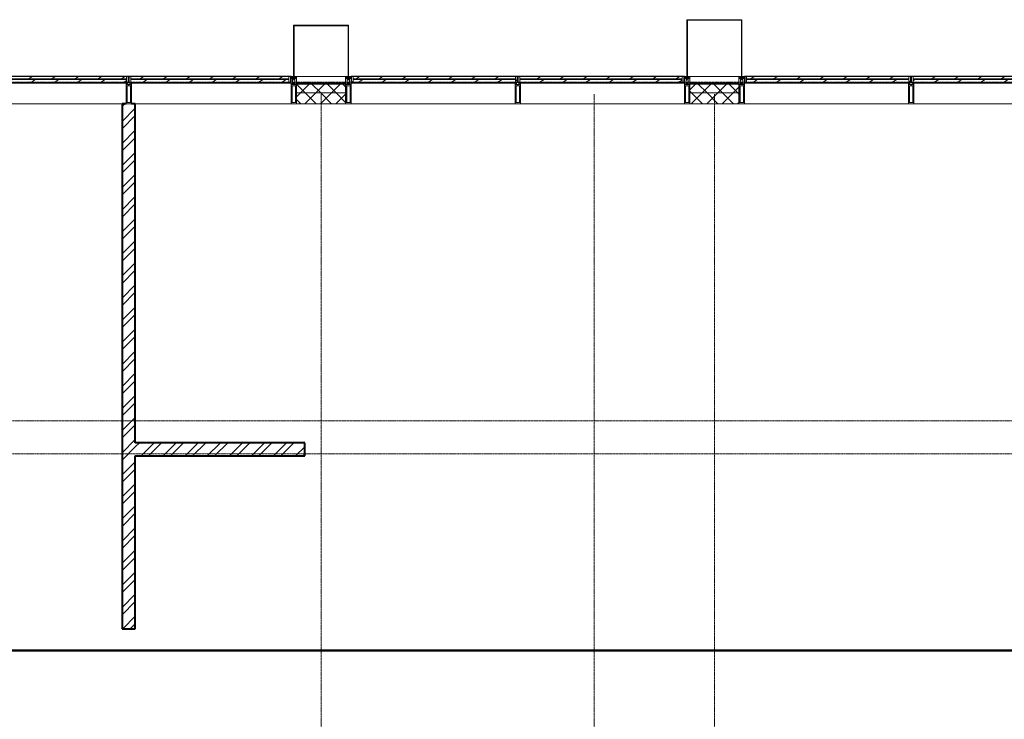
# Model space of a CAD drawing. Header units: millimetres. Extents: x 5617 to 140879, y 7718 to 151665.
# Tile 20 of 44: x 47967 to 56978, y 27271 to 33670. Entities that reach past the tile are written whole.
import ezdxf

# ---------------------------------------------------------------- set-up
doc = ezdxf.new("R2010")
doc.units = ezdxf.units.MM
doc.linetypes.add('ADSK_Линия сетки', pattern=[25, 20, -2.5, 0, -2.5])
doc.linetypes.add('Линия сетки', pattern=[25, 20, -2.5, 0, -2.5])
for name, color, linetype, lineweight in [('Импосты витража', 7, 'Continuous', 18), ('Колонны', 7, 'Continuous', 18), ('Оси', 7, 'Continuous', 9), ('Панели витража', 7, 'Continuous', 18), ('Перекрытия', 7, 'Continuous', 18), ('Стены разрез', 7, 'Continuous', 40), ('Стены штриховка', 7, 'Continuous', 40), ('Элементы узлов', 7, 'Continuous', 18)]:
    doc.layers.add(name, color=color, linetype=linetype, lineweight=lineweight)
pattern_1 = [(45, (0, 0), (-101.02788, 101.02788), []), (45, (67.35, 0), (-101.02788, 101.02788), [])]
pattern_2 = [(45, (0, 0), (-70.71068, 70.71068), []), (135, (0, 0), (-70.71068, -70.71068), [])]
pattern_3 = [(45, (-99732.5, -33150), (-106.06602, 106.06602), [])]
pattern_4 = [(45, (-101787.5, -33150), (-106.06602, 106.06602), [])]
pattern_5 = [(45, (-106912.5, -33150), (-106.06602, 106.06602), [])]
pattern_6 = [(45, (-103312.5, -33150), (-106.06602, 106.06602), [])]
pattern_7 = [(45, (-98207.5, -33150), (-106.06602, 106.06602), [])]
pattern_8 = [(45, (-105387.5, -33150), (-106.06602, 106.06602), [])]

# ---------------------------------------------------------------- blocks, each defined once
blk = doc.blocks.new('135_SLK_K4_AR_rvt-1-МКСС_К4_L01_1_4_350__Техпространство_лоток')
at = {"layer": 'Стены разрез', "lineweight": 9, "true_color": 0xaaaaaa}
h = blk.add_hatch(dxfattribs=at)
h.set_pattern_fill('FP_3', color=253, style=0, pattern_type=2)
h.set_pattern_definition(pattern_1)
h.paths.add_polyline_path([(98930, 28100), (99050, 28100), (99050, 32900), (98930, 32900), (98930, 28935.1)])
h = blk.add_hatch(dxfattribs=at)
h.set_pattern_fill('FP_3', color=253, style=0, pattern_type=2)
h.set_pattern_definition(pattern_1)
h.paths.add_polyline_path([(100600, 29680), (100600, 29800), (99050, 29800), (99050, 29680)])
at = {"layer": 'Перекрытия', "color": 253, "true_color": 0xaaaaaa}
blk.add_line((122400, 27900), (89250, 27900), dxfattribs=at)
at = {"layer": 'Стены разрез', "color": 253, "true_color": 0xaaaaaa}
for p, q in [((98965, 32900), (98930, 32900)), ((98930, 32900), (98930, 28100)), ((99050, 32900), (99015, 32900)), ((99050, 29800), (99050, 32900)), ((100600, 29800), (99050, 29800)), ((100600, 29680), (100600, 29800)), ((99050, 29680), (100600, 29680)), ((99050, 28100), (99050, 29680)), ((98930, 28100), (99050, 28100)), ((132349, 27900), (89250, 27900)), ((89251, 27899), (132349, 27899))]:
    blk.add_line(p, q, dxfattribs=at)
blk = doc.blocks.new('A_PAN_VentilationGrill - Горизонтальные_Стекло-7192488-МКСС_К4_L01_1_4_350__Техпространство_лоток')
at = {"layer": 'Панели витража', "lineweight": 5}
h = blk.add_hatch(dxfattribs=at)
h.set_pattern_fill('FP_60', color=256, style=0, pattern_type=2)
h.set_pattern_definition(pattern_3)
h.paths.add_polyline_path([(737.5, -60), (737.5, 0), (722.5, 0), (722.5, -60)])
h.paths.add_polyline_path([(-725.4, -55.3), (-722.5, -55), (-722.5, 0), (-737.5, 0), (-737.5, -55), (-728.5, -55)])
h = blk.add_hatch(dxfattribs=at)
h.set_pattern_fill('FP_59', color=256, style=0, pattern_type=2)
h.set_pattern_definition([(33.056, (-99732.5, -13458.59), (-20.16186, 124.93236), [])])
h.paths.add_polyline_path([(-712.5, -20), (722.5, -20), (722.5, 0), (-722.5, 0), (-722.5, -20)])
h = blk.add_hatch(dxfattribs=at)
h.set_pattern_fill('FP_60', color=256, style=0, pattern_type=2)
h.set_pattern_definition(pattern_3)
h.paths.add_polyline_path([(-712.5, 0), (712.5, 0), (712.5, 3), (-712.5, 3)])
h = blk.add_hatch(dxfattribs=at)
h.set_pattern_fill('FP_61', color=256, style=0, pattern_type=2)
h.set_pattern_definition([(33.056, (-99732.5, -13506.35), (-20.16186, 124.93236), [])])
h.paths.add_polyline_path([(-722.5, -55), (722.5, -55), (722.5, -26.6), (-722.5, -26.6), (-722.5, -29.2)])
h = blk.add_hatch(dxfattribs=at)
h.set_pattern_fill('FP_60', color=256, style=0, pattern_type=2)
h.set_pattern_definition(pattern_3)
h.paths.add_polyline_path([(-716.6, -60), (722.5, -60), (722.5, -55), (-717.5, -55), (-717.5, -60)])
at = {"layer": 'Панели витража', "color": 253, "lineweight": 5, "true_color": 0xaaaaaa}
for p, q in [((-712.5, 3), (-742.5, 3)), ((-742.5, 3), (-742.5, -55)), ((-712.5, 0), (-712.5, 3)), ((712.5, 3), (-712.5, 3)), ((742.5, 3), (712.5, 3)), ((712.5, 3), (712.5, 0)), ((742.5, -60), (742.5, 3)), ((-737.5, -55), (-737.5, 0)), ((-737.5, 0), (-712.5, 0)), ((-722.5, -20), (-722.5, 0)), ((722.5, -20), (-722.5, -20)), ((-722.5, -20), (-722.5, -26.6)), ((-722.5, -26.6), (722.5, -26.6)), ((-722.5, -55), (-722.5, -26.6)), ((722.5, -55), (-722.5, -55)), ((722.5, -60), (-717.5, -60)), ((-712.5, 0), (712.5, 0)), ((712.5, 0), (737.5, 0)), ((722.5, 0), (722.5, -20)), ((722.5, -26.6), (722.5, -20)), ((722.5, -26.6), (722.5, -55)), ((722.5, -55), (722.5, -60)), ((737.5, 0), (737.5, -60)), ((737.5, -60), (742.5, -60))]:
    blk.add_line(p, q, dxfattribs=at)
blk = doc.blocks.new('Rectangular Mullion - R_InvisibleFrame_50Wx250H-7192918-МКСС_К4_L01_1_4_350__Техпространство_лоток')
at = {"layer": 'Импосты витража', "color": 253, "lineweight": 5, "true_color": 0xaaaaaa}
for p, q in [((100470, 33090), (100455, 33090)), ((100475, 32900), (99050, 32900))]:
    blk.add_line(p, q, dxfattribs=at)
blk = doc.blocks.new('Rectangular Mullion - 50Wx250H-V6-МКСС_К4_L01_1_4_350__Техпространство_лоток')
at = {"layer": 'Элементы узлов', "color": 253, "lineweight": 5, "true_color": 0xaaaaaa}
for p, q in [((0, 250), (-25, 250)), ((-25, 250), (-25, 237.3)), ((-25, 65.2), (-25, 250)), ((-25, 250), (0, 250)), ((-23, 237.3), (0, 237.3)), ((-23, 237.3), (0, 237.3)), ((-23, 237.3), (-23, 73.6)), ((0, 237.3), (-14.9, 237.3)), ((-14.9, 237.3), (-14.9, 84)), ((-14.9, 84), (-14.9, 237.3)), ((25, 250), (0, 250)), ((25, 250), (0, 250)), ((14.9, 237.3), (0, 237.3)), ((0, 237.3), (23, 237.3)), ((23, 237.3), (0, 237.3)), ((14.9, 84), (14.9, 237.3)), ((14.9, 84), (14.9, 237.3)), ((23, 237.3), (23, 73.6)), ((25, 237.3), (25, 250)), ((25, 65.2), (25, 250)), ((-25, 73.6), (-25, 65.2)), ((-25, 65.2), (-25, 60.2)), ((-10, 65.2), (-25, 65.2)), ((-25, 65.2), (-25, 60.2)), ((-25, 65.2), (-10, 65.2)), ((-10, 65.2), (-25, 65.2)), ((0, 84), (-23, 84)), ((-23, 84), (-23, 73.6)), ((0, 84), (-23, 84)), ((-23, 73.6), (0, 73.6)), ((0, 73.6), (-23, 73.6)), ((-0.5, 73.6), (-23, 73.6)), ((-14.9, 84), (0, 84)), ((-10, 55), (-14, 55)), ((-14, 55), (-10, 55)), ((-10, 55), (-10, 65.2)), ((-10, 65.2), (-10, 55)), ((-10, 55), (-10, 65.2)), ((-10, 55), (0, 55)), ((0, 55), (-10, 55)), ((0, 84), (14.9, 84)), ((23, 84), (0, 84)), ((0, 84), (0, 73.6)), ((0, 84), (23, 84)), ((0, 73.6), (0, 84)), ((0, 73.6), (23, 73.6)), ((23, 73.6), (0, 73.6)), ((0, 55), (10, 55)), ((0, 55), (10, 55)), ((0.5, 73.6), (23, 73.6)), ((10, 65.2), (10, 55)), ((25, 65.2), (10, 65.2)), ((10, 55), (10, 65.2)), ((10, 65.2), (25, 65.2)), ((10, 65.2), (25, 65.2)), ((10, 55), (10, 65.2)), ((10, 55), (14, 55)), ((10, 55), (14, 55)), ((23, 73.6), (23, 84)), ((25, 65.2), (25, 73.6)), ((25, 65.2), (25, 60.2)), ((25, 60.2), (25, 65.2))]:
    blk.add_line(p, q, dxfattribs=at)
for centre, start, end in [((-14, 69.1), 218.97226, 270), ((-14, 69.1), 218.97226, 270), ((-14, 69.1), 218.97226, 270), ((14, 69.1), 270, 321.02774), ((14, 69.1), 270, 321.02774), ((14, 69.1), 270, 321.02774)]:
    blk.add_arc(centre, 14.1, start, end, dxfattribs=at)
blk = doc.blocks.new('Rectangular Mullion - R_InvisibleFrame_50Wx250H-7192486-МКСС_К4_L01_1_4_350__Техпространство_лоток')
at = {"layer": 'Импосты витража', "color": 253, "lineweight": 5, "true_color": 0xaaaaaa}
for p, q in [((-25, 73.6), (-25, 237.3)), ((25, 237.3), (25, 73.6))]:
    blk.add_line(p, q, dxfattribs=at)
blk = doc.blocks.new('A_PAN_VentilationGrill - Горизонтальные_Стекло-V18-МКСС_К4_L01_1_4_350__Техпространство_лоток')
at = {"layer": 'Панели витража', "lineweight": 5}
h = blk.add_hatch(dxfattribs=at)
h.set_pattern_fill('FP_63', color=256, style=0, pattern_type=2)
h.set_pattern_definition(pattern_4)
h.paths.add_polyline_path([(-757.5, -60), (-742.5, -60), (-742.5, 0), (-757.5, 0), (-757.5, -55)])
h.paths.add_polyline_path([(745.4, -55.3), (757.5, -55), (757.5, 0), (742.5, 0), (742.5, -55.2)])
h = blk.add_hatch(dxfattribs=at)
h.set_pattern_fill('FP_62', color=256, style=0, pattern_type=2)
h.set_pattern_definition([(33.056, (-101787.5, -13458.59), (-20.16186, 124.93236), [])])
h.paths.add_polyline_path([(-716.8, -20), (742.5, -20), (742.5, 0), (-742.5, 0), (-742.5, -20), (-732.5, -20)])
h = blk.add_hatch(dxfattribs=at)
h.set_pattern_fill('FP_63', color=256, style=0, pattern_type=2)
h.set_pattern_definition(pattern_4)
h.paths.add_polyline_path([(-732.5, 0), (732.5, 0), (732.5, 3), (-732.5, 3)])
h = blk.add_hatch(dxfattribs=at)
h.set_pattern_fill('FP_64', color=256, style=0, pattern_type=2)
h.set_pattern_definition([(33.056, (-101787.5, -13506.35), (-20.16186, 124.93236), [])])
h.paths.add_polyline_path([(-716.8, -55), (742.5, -55), (742.5, -26.6), (-742.5, -26.6), (-742.5, -55)])
h = blk.add_hatch(dxfattribs=at)
h.set_pattern_fill('FP_63', color=256, style=0, pattern_type=2)
h.set_pattern_definition(pattern_4)
h.paths.add_polyline_path([(-742.5, -60), (737.5, -60), (737.5, -55), (-742.5, -55)])
at = {"layer": 'Панели витража', "color": 253, "lineweight": 5, "true_color": 0xaaaaaa}
for p, q in [((-732.5, 3), (-762.5, 3)), ((-762.5, 3), (-762.5, -60)), ((-732.5, 0), (-732.5, 3)), ((732.5, 3), (-732.5, 3)), ((762.5, 3), (732.5, 3)), ((732.5, 3), (732.5, 0)), ((762.5, -55), (762.5, 3)), ((-762.5, -60), (-757.5, -60)), ((-757.5, -60), (-757.5, 0)), ((-757.5, 0), (-732.5, 0)), ((-742.5, -20), (-742.5, 0)), ((742.5, -20), (-742.5, -20)), ((-742.5, -20), (-742.5, -26.6)), ((-742.5, -26.6), (742.5, -26.6)), ((-742.5, -55), (-742.5, -26.6)), ((-742.5, -60), (-742.5, -55)), ((742.5, -55), (-742.5, -55)), ((737.5, -60), (-742.5, -60)), ((-732.5, 0), (732.5, 0)), ((732.5, 0), (757.5, 0)), ((742.5, 0), (742.5, -20)), ((742.5, -26.6), (742.5, -20)), ((742.5, -26.6), (742.5, -55)), ((757.5, 0), (757.5, -55))]:
    blk.add_line(p, q, dxfattribs=at)
blk = doc.blocks.new('Rectangular Mullion - R_InvisibleFrame_50Wx250H-7119915-МКСС_К4_L01_1_4_350__Техпространство_лоток')
at = {"layer": 'Импосты витража', "color": 253, "lineweight": 5, "true_color": 0xaaaaaa}
for p, q in [((88175, 15600), (89675, 15600)), ((89655, 15410), (89670, 15410))]:
    blk.add_line(p, q, dxfattribs=at)
blk = doc.blocks.new('Rectangular Mullion - 50Wx250H-2623690-МКСС_К4_L01_1_4_350__Техпространство_лоток')
at = {"layer": 'Элементы узлов', "color": 253, "lineweight": 5, "true_color": 0xaaaaaa}
for p, q in [((-25, 65.2), (-25, 250)), ((-25, 250), (0, 250)), ((-23, 237.3), (0, 237.3)), ((-23, 237.3), (-23, 73.6)), ((-14.9, 84), (-14.9, 237.3)), ((25, 250), (0, 250)), ((23, 237.3), (0, 237.3)), ((14.9, 84), (14.9, 237.3)), ((23, 237.3), (23, 73.6)), ((25, 65.2), (25, 250)), ((-14, 65.2), (-25, 65.2)), ((-23.8, 14.6), (-25, 14.2)), ((-25, 0), (-25, 14.2)), ((-22.3, 17), (-23.8, 17)), ((-23.8, 17), (-23.8, 14.6)), ((-22.5, 10.6), (-23.8, 14.6)), ((-22.5, 10.6), (-23.7, 9.9)), ((-23.7, 1.3), (-23.7, 9.9)), ((-23.7, 1.3), (-11.8, 1.3)), ((-23.2, 10.2), (-22.5, 8)), ((0, 84), (-23, 84)), ((-0.5, 73.6), (-23, 73.6)), ((-22.5, 8), (-22.5, 4.5)), ((-21.3, 4.5), (-22.5, 4.5)), ((-22.3, 17), (-22.3, 16)), ((-22.3, 16), (-21.3, 16)), ((-19, 17.6), (-21.3, 16)), ((-21.3, 4.5), (-21.3, 6.5)), ((-21.3, 6.5), (-14.2, 6.5)), ((-18.4, 16.6), (-19, 17.6)), ((-7.4, 16.6), (-18.4, 16.6)), ((-14.2, 6.5), (-14.2, 4.5)), ((-13.2, 4.5), (-14.2, 4.5)), ((-14, 71.3), (-14, 65.2)), ((-10, 71.3), (-14, 71.3)), ((-13.2, 4.5), (-12.2, 7.2)), ((-12.7, 7.6), (-11.3, 11.4)), ((-12.7, 7.6), (-11.8, 6.9)), ((-12.2, 9), (-12.2, 14.8)), ((-12.2, 14.8), (0, 14.8)), ((-11.8, 1.3), (-11.8, 6.9)), ((-10.5, 11.2), (-11.3, 11.4)), ((-10.5, 1.5), (-10.5, 11.2)), ((-4.8, 1.5), (-10.5, 1.5)), ((-10, 53), (-10, 71.3)), ((-8.7, 53), (-10, 53)), ((-10, 53), (-10, 17)), ((-10, 17), (-7.5, 17)), ((-8.7, 53), (-7, 54.7)), ((-8.5, 23), (-1.5, 30)), ((-8.5, 18.5), (-8.5, 23)), ((-7.5, 18.5), (-8.5, 18.5)), ((-7.5, 17), (-7.5, 18.5)), ((-7.4, 18), (-7.4, 16.6)), ((-2.6, 18), (-7.4, 18)), ((-7, 65.2), (-5.9, 67.3)), ((-7, 65.2), (-7, 54.7)), ((-4.1, 67.3), (-5.9, 67.3)), ((0, 8), (-4.8, 8)), ((-4.8, 1.5), (-4.8, 8)), ((-4.1, 67.3), (-2.9, 65.1)), ((-2.9, 65.1), (-2.9, 54.6)), ((-1.3, 53), (-2.9, 54.6)), ((-2.6, 18), (-2.6, 16.8)), ((-2.6, 16.8), (0, 16.8)), ((-1.5, 30), (0, 30)), ((0, 53), (-1.3, 53)), ((0, 84), (23, 84)), ((0, 53), (1.3, 53)), ((1.5, 30), (0, 30)), ((2.6, 16.8), (0, 16.8)), ((0, 14.8), (0, 16.8)), ((0, 14.8), (0, 16.8)), ((12.2, 14.8), (0, 14.8)), ((0, 0), (0, 8)), ((0, 8), (4.8, 8)), ((0, 0), (0, 8)), ((0.5, 73.6), (23, 73.6)), ((1.3, 53), (2.9, 54.6)), ((8.5, 23), (1.5, 30)), ((2.6, 18), (2.6, 16.8)), ((2.6, 18), (7.4, 18)), ((4.1, 67.3), (2.9, 65.1)), ((2.9, 65.1), (2.9, 54.6)), ((4.1, 67.3), (5.9, 67.3)), ((4.8, 1.5), (4.8, 8)), ((4.8, 1.5), (10.5, 1.5)), ((7, 65.2), (5.9, 67.3)), ((7, 65.2), (7, 54.7)), ((8.7, 53), (7, 54.7)), ((7.4, 18), (7.4, 16.6)), ((7.4, 16.6), (18.4, 16.6)), ((7.5, 18.5), (8.5, 18.5)), ((7.5, 17), (7.5, 18.5)), ((10, 17), (7.5, 17)), ((8.5, 18.5), (8.5, 23)), ((8.7, 53), (10, 53)), ((10, 71.3), (14, 71.3)), ((10, 53), (10, 71.3)), ((10, 53), (10, 17)), ((10.5, 11.2), (11.3, 11.4)), ((10.5, 1.5), (10.5, 11.2)), ((12.7, 7.6), (11.3, 11.4)), ((12.7, 7.6), (11.8, 6.9)), ((11.8, 1.3), (11.8, 6.9)), ((23.7, 1.3), (11.8, 1.3)), ((12.2, 9), (12.2, 14.8)), ((13.2, 4.5), (12.2, 7.2)), ((13.2, 4.5), (14.2, 4.5)), ((14, 71.3), (14, 65.2)), ((14, 65.2), (25, 65.2)), ((21.3, 6.5), (14.2, 6.5)), ((14.2, 6.5), (14.2, 4.5)), ((18.4, 16.6), (19, 17.6)), ((19, 17.6), (21.3, 16)), ((22.3, 16), (21.3, 16)), ((21.3, 4.5), (21.3, 6.5)), ((21.3, 4.5), (22.5, 4.5)), ((22.3, 17), (22.3, 16)), ((22.3, 17), (23.8, 17)), ((22.5, 10.6), (23.8, 14.6)), ((22.5, 10.6), (23.7, 9.9)), ((23.2, 10.2), (22.5, 8)), ((22.5, 8), (22.5, 4.5)), ((23.7, 1.3), (23.7, 9.9)), ((23.8, 17), (23.8, 14.6)), ((23.8, 14.6), (25, 14.2)), ((25, 0), (25, 14.2)), ((-25, 0), (0, 0)), ((25, 0), (0, 0))]:
    blk.add_line(p, q, dxfattribs=at)
for centre, start, end in [((-0.5, 73.1), 360, 90), ((0.5, 73.1), 90, 180)]:
    blk.add_arc(centre, 0.5, start, end, dxfattribs=at)
blk = doc.blocks.new('Rectangular Mullion - R_StandardFrame_50Wx250H-6301897-МКСС_К4_L01_1_4_350__Техпространство_лоток')
at = {"layer": 'Импосты витража', "color": 253, "lineweight": 5, "true_color": 0xaaaaaa}
for p, q in [((-25, 0), (-25, 250)), ((-25, 250), (25, 250)), ((25, 250), (25, 0)), ((-2.5, 0), (-25, 0)), ((25, 0), (2.5, 0))]:
    blk.add_line(p, q, dxfattribs=at)
blk = doc.blocks.new('Rectangular Mullion - R_InvisibleFrame_50Wx250H-7119932-МКСС_К4_L01_1_4_350__Техпространство_лоток')
at = {"layer": 'Импосты витража', "color": 253, "lineweight": 5, "true_color": 0xaaaaaa}
blk.add_line((132925, 15410), (133375, 15410), dxfattribs=at)
blk = doc.blocks.new('A_PAN_VentilationGrill - Горизонтальные_Стекло-V63-МКСС_К4_L01_1_4_350__Техпространство_лоток')
at = {"layer": 'Панели витража', "lineweight": 5}
h = blk.add_hatch(dxfattribs=at)
h.set_pattern_fill('FP_204', color=256, style=0, pattern_type=2)
h.set_pattern_definition(pattern_5)
h.paths.add_polyline_path([(742.5, -60), (757.5, -60), (757.5, 0), (742.5, 0), (742.5, -55)])
h.paths.add_polyline_path([(-745.4, -55.3), (-742.5, -55), (-742.5, 0), (-757.5, 0), (-757.5, -55), (-748.5, -55)])
h = blk.add_hatch(dxfattribs=at)
h.set_pattern_fill('FP_203', color=256, style=0, pattern_type=2)
h.set_pattern_definition([(33.056, (-106912.5, -13458.59), (-20.16186, 124.93236), [])])
h.paths.add_polyline_path([(-732.5, -20), (742.5, -20), (742.5, 0), (-742.5, 0), (-742.5, -20)])
h = blk.add_hatch(dxfattribs=at)
h.set_pattern_fill('FP_204', color=256, style=0, pattern_type=2)
h.set_pattern_definition(pattern_5)
h.paths.add_polyline_path([(-732.5, 0), (732.5, 0), (732.5, 3), (-732.5, 3)])
h = blk.add_hatch(dxfattribs=at)
h.set_pattern_fill('FP_205', color=256, style=0, pattern_type=2)
h.set_pattern_definition([(33.056, (-106912.5, -13506.35), (-20.16186, 124.93236), [])])
h.paths.add_polyline_path([(-742.5, -55), (742.5, -55), (742.5, -26.6), (-742.5, -26.6), (-742.5, -29.2)])
h = blk.add_hatch(dxfattribs=at)
h.set_pattern_fill('FP_204', color=256, style=0, pattern_type=2)
h.set_pattern_definition(pattern_5)
h.paths.add_polyline_path([(-736.6, -60), (742.5, -60), (742.5, -55), (-737.5, -55), (-737.5, -60)])
at = {"layer": 'Панели витража', "color": 253, "lineweight": 5, "true_color": 0xaaaaaa}
for p, q in [((-732.5, 3), (-762.5, 3)), ((-762.5, 3), (-762.5, -55)), ((-732.5, 0), (-732.5, 3)), ((732.5, 3), (-732.5, 3)), ((762.5, 3), (732.5, 3)), ((732.5, 3), (732.5, 0)), ((762.5, -60), (762.5, 3)), ((-757.5, -55), (-757.5, 0)), ((-757.5, 0), (-732.5, 0)), ((-742.5, -20), (-742.5, 0)), ((742.5, -20), (-742.5, -20)), ((-742.5, -20), (-742.5, -26.6)), ((-742.5, -26.6), (742.5, -26.6)), ((-742.5, -55), (-742.5, -26.6)), ((742.5, -55), (-742.5, -55)), ((742.5, -60), (-737.5, -60)), ((-732.5, 0), (732.5, 0)), ((732.5, 0), (757.5, 0)), ((742.5, 0), (742.5, -20)), ((742.5, -26.6), (742.5, -20)), ((742.5, -26.6), (742.5, -55)), ((742.5, -55), (742.5, -60)), ((757.5, 0), (757.5, -60)), ((757.5, -60), (762.5, -60))]:
    blk.add_line(p, q, dxfattribs=at)
blk = doc.blocks.new('Rectangular Mullion - R_InvisibleFrame_50Wx250H-7119928-МКСС_К4_L01_1_4_350__Техпространство_лоток')
at = {"layer": 'Импосты витража', "color": 253, "lineweight": 5, "true_color": 0xaaaaaa}
for p, q in [((136550, 26575), (136550, 28075)), ((136740, 26580), (136740, 26595))]:
    blk.add_line(p, q, dxfattribs=at)
blk = doc.blocks.new('A_PAN_VentilationGrill - Горизонтальные_Стекло-V64-МКСС_К4_L01_1_4_350__Техпространство_лоток')
at = {"layer": 'Панели витража', "lineweight": 5}
h = blk.add_hatch(dxfattribs=at)
h.set_pattern_fill('FP_207', color=256, style=0, pattern_type=2)
h.set_pattern_definition(pattern_6)
h.paths.add_polyline_path([(742.5, -60), (757.5, -60), (757.5, 0), (742.5, 0), (742.5, -55)])
h.paths.add_polyline_path([(-745.4, -55.3), (-742.5, -55), (-742.5, 0), (-757.5, 0), (-757.5, -55), (-748.5, -55)])
h = blk.add_hatch(dxfattribs=at)
h.set_pattern_fill('FP_206', color=256, style=0, pattern_type=2)
h.set_pattern_definition([(33.056, (-103312.5, -13458.59), (-20.16186, 124.93236), [])])
h.paths.add_polyline_path([(-732.5, -20), (742.5, -20), (742.5, 0), (-742.5, 0), (-742.5, -20)])
h = blk.add_hatch(dxfattribs=at)
h.set_pattern_fill('FP_207', color=256, style=0, pattern_type=2)
h.set_pattern_definition(pattern_6)
h.paths.add_polyline_path([(-732.5, 0), (732.5, 0), (732.5, 3), (-732.5, 3)])
h = blk.add_hatch(dxfattribs=at)
h.set_pattern_fill('FP_208', color=256, style=0, pattern_type=2)
h.set_pattern_definition([(33.056, (-103312.5, -13506.35), (-20.16186, 124.93236), [])])
h.paths.add_polyline_path([(-742.5, -55), (742.5, -55), (742.5, -26.6), (-742.5, -26.6), (-742.5, -29.2)])
h = blk.add_hatch(dxfattribs=at)
h.set_pattern_fill('FP_207', color=256, style=0, pattern_type=2)
h.set_pattern_definition(pattern_6)
h.paths.add_polyline_path([(-736.6, -60), (742.5, -60), (742.5, -55), (-737.5, -55), (-737.5, -60)])
at = {"layer": 'Панели витража', "color": 253, "lineweight": 5, "true_color": 0xaaaaaa}
for p, q in [((-732.5, 3), (-762.5, 3)), ((-762.5, 3), (-762.5, -55)), ((-732.5, 0), (-732.5, 3)), ((732.5, 3), (-732.5, 3)), ((762.5, 3), (732.5, 3)), ((732.5, 3), (732.5, 0)), ((762.5, -60), (762.5, 3)), ((-757.5, -55), (-757.5, 0)), ((-757.5, 0), (-732.5, 0)), ((-742.5, -20), (-742.5, 0)), ((742.5, -20), (-742.5, -20)), ((-742.5, -20), (-742.5, -26.6)), ((-742.5, -26.6), (742.5, -26.6)), ((-742.5, -55), (-742.5, -26.6)), ((742.5, -55), (-742.5, -55)), ((742.5, -60), (-737.5, -60)), ((-732.5, 0), (732.5, 0)), ((732.5, 0), (757.5, 0)), ((742.5, 0), (742.5, -20)), ((742.5, -26.6), (742.5, -20)), ((742.5, -26.6), (742.5, -55)), ((742.5, -55), (742.5, -60)), ((757.5, 0), (757.5, -60)), ((757.5, -60), (762.5, -60))]:
    blk.add_line(p, q, dxfattribs=at)
blk = doc.blocks.new('A_PAN_VentilationGrill - Горизонтальные_Стекло-7192748-МКСС_К4_L01_1_4_350__Техпространство_лоток')
at = {"layer": 'Панели витража', "lineweight": 5}
h = blk.add_hatch(dxfattribs=at)
h.set_pattern_fill('FP_210', color=256, style=0, pattern_type=2)
h.set_pattern_definition(pattern_7)
h.paths.add_polyline_path([(-762.5, -60), (-762.5, 0), (-777.5, 0), (-777.5, -60)])
h.paths.add_polyline_path([(765.4, -55.3), (777.5, -55), (777.5, 0), (762.5, 0), (762.5, -55.2)])
h = blk.add_hatch(dxfattribs=at)
h.set_pattern_fill('FP_209', color=256, style=0, pattern_type=2)
h.set_pattern_definition([(33.056, (-98207.5, -13458.59), (-20.16186, 124.93236), [])])
h.paths.add_polyline_path([(-662.7, -20), (762.5, -20), (762.5, 0), (-762.5, 0), (-762.5, -20), (-752.5, -20)])
h = blk.add_hatch(dxfattribs=at)
h.set_pattern_fill('FP_210', color=256, style=0, pattern_type=2)
h.set_pattern_definition(pattern_7)
h.paths.add_polyline_path([(-752.5, 0), (752.5, 0), (752.5, 3), (-752.5, 3)])
h = blk.add_hatch(dxfattribs=at)
h.set_pattern_fill('FP_211', color=256, style=0, pattern_type=2)
h.set_pattern_definition([(33.056, (-98207.5, -13506.35), (-20.16186, 124.93236), [])])
h.paths.add_polyline_path([(-662.7, -55), (762.5, -55), (762.5, -26.6), (-762.5, -26.6), (-762.5, -55)])
h = blk.add_hatch(dxfattribs=at)
h.set_pattern_fill('FP_210', color=256, style=0, pattern_type=2)
h.set_pattern_definition(pattern_7)
h.paths.add_polyline_path([(-762.5, -60), (757.5, -60), (757.5, -55), (-762.5, -55)])
at = {"layer": 'Панели витража', "color": 253, "lineweight": 5, "true_color": 0xaaaaaa}
for p, q in [((-752.5, 3), (-782.5, 3)), ((-782.5, 3), (-782.5, -60)), ((-752.5, 0), (-752.5, 3)), ((752.5, 3), (-752.5, 3)), ((782.5, 3), (752.5, 3)), ((752.5, 3), (752.5, 0)), ((782.5, -55), (782.5, 3)), ((-782.5, -60), (-777.5, -60)), ((-777.5, -60), (-777.5, 0)), ((-777.5, 0), (-752.5, 0)), ((-762.5, -20), (-762.5, 0)), ((762.5, -20), (-762.5, -20)), ((-762.5, -20), (-762.5, -26.6)), ((-762.5, -26.6), (762.5, -26.6)), ((-762.5, -55), (-762.5, -26.6)), ((-762.5, -60), (-762.5, -55)), ((762.5, -55), (-762.5, -55)), ((757.5, -60), (-762.5, -60)), ((-752.5, 0), (752.5, 0)), ((752.5, 0), (777.5, 0)), ((762.5, 0), (762.5, -20)), ((762.5, -26.6), (762.5, -20)), ((762.5, -26.6), (762.5, -55)), ((777.5, 0), (777.5, -55))]:
    blk.add_line(p, q, dxfattribs=at)
blk = doc.blocks.new('Rectangular Mullion - R_InvisibleFrame_50Wx250H-7192912-МКСС_К4_L01_1_4_350__Техпространство_лоток')
at = {"layer": 'Импосты витража', "color": 253, "lineweight": 5, "true_color": 0xaaaaaa}
for p, q in [((97445, 33090), (97430, 33090)), ((98930, 32900), (97425, 32900))]:
    blk.add_line(p, q, dxfattribs=at)
blk = doc.blocks.new('A_PAN_VentilationGrill - Горизонтальные_Стекло-V70-МКСС_К4_L01_1_4_350__Техпространство_лоток')
at = {"layer": 'Панели витража', "lineweight": 5}
h = blk.add_hatch(dxfattribs=at)
h.set_pattern_fill('FP_225', color=256, style=0, pattern_type=2)
h.set_pattern_definition(pattern_8)
h.paths.add_polyline_path([(-757.5, -60), (-742.5, -60), (-742.5, 0), (-757.5, 0), (-757.5, -55)])
h.paths.add_polyline_path([(745.4, -55.3), (757.5, -55), (757.5, 0), (742.5, 0), (742.5, -55.2)])
h = blk.add_hatch(dxfattribs=at)
h.set_pattern_fill('FP_224', color=256, style=0, pattern_type=2)
h.set_pattern_definition([(33.056, (-105387.5, -13458.59), (-20.16186, 124.93236), [])])
h.paths.add_polyline_path([(-732.5, -20), (742.5, -20), (742.5, 0), (-742.5, 0), (-742.5, -20)])
h = blk.add_hatch(dxfattribs=at)
h.set_pattern_fill('FP_225', color=256, style=0, pattern_type=2)
h.set_pattern_definition(pattern_8)
h.paths.add_polyline_path([(-732.5, 0), (732.5, 0), (732.5, 3), (-732.5, 3)])
h = blk.add_hatch(dxfattribs=at)
h.set_pattern_fill('FP_226', color=256, style=0, pattern_type=2)
h.set_pattern_definition([(33.056, (-105387.5, -13506.35), (-20.16186, 124.93236), [])])
h.paths.add_polyline_path([(-742.5, -55), (742.5, -55), (742.5, -26.6), (-742.5, -26.6)])
h = blk.add_hatch(dxfattribs=at)
h.set_pattern_fill('FP_225', color=256, style=0, pattern_type=2)
h.set_pattern_definition(pattern_8)
h.paths.add_polyline_path([(-742.5, -60), (737.5, -60), (737.5, -55), (-742.5, -55)])
at = {"layer": 'Панели витража', "color": 253, "lineweight": 5, "true_color": 0xaaaaaa}
for p, q in [((-732.5, 3), (-762.5, 3)), ((-762.5, 3), (-762.5, -60)), ((-732.5, 0), (-732.5, 3)), ((732.5, 3), (-732.5, 3)), ((762.5, 3), (732.5, 3)), ((732.5, 3), (732.5, 0)), ((762.5, -55), (762.5, 3)), ((-762.5, -60), (-757.5, -60)), ((-757.5, -60), (-757.5, 0)), ((-757.5, 0), (-732.5, 0)), ((-742.5, -20), (-742.5, 0)), ((742.5, -20), (-742.5, -20)), ((-742.5, -20), (-742.5, -26.6)), ((-742.5, -26.6), (742.5, -26.6)), ((-742.5, -55), (-742.5, -26.6)), ((-742.5, -60), (-742.5, -55)), ((742.5, -55), (-742.5, -55)), ((737.5, -60), (-742.5, -60)), ((-732.5, 0), (732.5, 0)), ((732.5, 0), (757.5, 0)), ((742.5, 0), (742.5, -20)), ((742.5, -26.6), (742.5, -20)), ((742.5, -26.6), (742.5, -55)), ((757.5, 0), (757.5, -55))]:
    blk.add_line(p, q, dxfattribs=at)
blk = doc.blocks.new('Rectangular Mullion - R_StandardFrame_50Wx250H-V71-МКСС_К4_L01_1_4_350__Техпространство_лоток')
at = {"layer": 'Импосты витража', "color": 253, "lineweight": 5, "true_color": 0xaaaaaa}
for p, q in [((-25, 0), (-25, 250)), ((-25, 250), (25, 250)), ((25, 250), (25, 0)), ((-3.5, 0), (-25, 0)), ((25, 0), (2.5, 0))]:
    blk.add_line(p, q, dxfattribs=at)
blk = doc.blocks.new('A_SLK_PAN_Type1 - Прямой тип панели-6537279-МКСС_К4_L01_1_4_350__Техпространство_лоток')
at = {"layer": 'Колонны', "lineweight": 5}
for p, q in [((-247.5, 0), (-252.5, 0)), ((-252.5, 0), (-252.5, -520)), ((-247.5, -515), (-247.5, 0)), ((225, 0), (-225, 0)), ((247.5, 0), (247.5, -515)), ((252.5, 0), (247.5, 0)), ((252.5, -520), (252.5, 0)), ((-252.5, -520), (252.5, -520)), ((247.5, -515), (-247.5, -515))]:
    blk.add_line(p, q, dxfattribs=at)
blk = doc.blocks.new('A_SLK_PAN_Type1 - Прямой тип панели-7499764-МКСС_К4_L01_1_4_350__Техпространство_лоток')
at = {"layer": 'Колонны', "lineweight": 5}
for p, q in [((-247.5, 0), (-252.5, 0)), ((-252.5, 0), (-252.5, -470)), ((-247.5, -465), (-247.5, 0)), ((225, 0), (-225, 0)), ((247.5, 0), (247.5, -465)), ((252.5, 0), (247.5, 0)), ((252.5, -470), (252.5, 0)), ((-252.5, -470), (252.5, -470)), ((247.5, -465), (-247.5, -465))]:
    blk.add_line(p, q, dxfattribs=at)
blk = doc.blocks.new('135_SLK_K4_AR_FCD_rvt-1-МКСС_К4_L01_1_4_350__Техпространство_лоток')
at = {"layer": 'Стены разрез', "lineweight": 5, "true_color": 0xaaaaaa}
h = blk.add_hatch(dxfattribs=at)
h.set_pattern_fill('FP_34', color=253, style=0, pattern_type=2)
h.set_pattern_definition(pattern_2)
h.paths.add_polyline_path([(100525, 33000), (100975, 33000), (100975, 33080), (100525, 33080)])
h = blk.add_hatch(dxfattribs=at)
h.set_pattern_fill('FP_34', color=253, style=0, pattern_type=2)
h.set_pattern_definition(pattern_2)
h.paths.add_polyline_path([(104125, 33000), (104575, 33000), (104575, 33080), (104125, 33080)])
h = blk.add_hatch(dxfattribs=at)
h.set_pattern_fill('FP_34', color=253, style=0, pattern_type=2)
h.set_pattern_definition(pattern_2)
h.paths.add_polyline_path([(100525, 32900), (100975, 32900), (100975, 33000), (100525, 33000)])
h = blk.add_hatch(dxfattribs=at)
h.set_pattern_fill('FP_34', color=253, style=0, pattern_type=2)
h.set_pattern_definition(pattern_2)
h.paths.add_polyline_path([(104125, 32900), (104575, 32900), (104575, 33000), (104125, 33000)])
at = {"layer": 'Стены разрез', "color": 253, "lineweight": 9, "true_color": 0xaaaaaa}
for p, q in [((100975, 33080), (100525, 33080)), ((100525, 33080), (100525, 32900)), ((100975, 32900), (100975, 33080)), ((104575, 33080), (104125, 33080)), ((104125, 33080), (104125, 32900)), ((104575, 32900), (104575, 33080)), ((100525, 32900), (100975, 32900)), ((104125, 32900), (104575, 32900))]:
    blk.add_line(p, q, dxfattribs=at)
at = {"layer": 'Стены штриховка', "color": 253, "lineweight": 9, "true_color": 0xaaaaaa}
for p, q in [((100975, 33000), (100525, 33000)), ((104575, 33000), (104125, 33000))]:
    blk.add_line(p, q, dxfattribs=at)
at = {"layer": 'Импосты витража', "color": 253, "lineweight": 5, "true_color": 0xaaaaaa}
for name in ['Rectangular Mullion - R_InvisibleFrame_50Wx250H-7192912-МКСС_К4_L01_1_4_350__Техпространство_лоток', 'Rectangular Mullion - R_InvisibleFrame_50Wx250H-7192918-МКСС_К4_L01_1_4_350__Техпространство_лоток']:
    blk.add_blockref(name, (0, 0), dxfattribs=at)
at = {"layer": 'Импосты витража', "color": 253, "lineweight": 5, "true_color": 0xaaaaaa, "extrusion": (0, 0, -1), "rotation": 180}
for name, p in [('Rectangular Mullion - 50Wx250H-V6-МКСС_К4_L01_1_4_350__Техпространство_лоток', (-98990, 33150)), ('Rectangular Mullion - R_InvisibleFrame_50Wx250H-7192486-МКСС_К4_L01_1_4_350__Техпространство_лоток', (-98990, 33150)), ('Rectangular Mullion - 50Wx250H-2623690-МКСС_К4_L01_1_4_350__Техпространство_лоток', (-100500, 33150)), ('Rectangular Mullion - R_StandardFrame_50Wx250H-6301897-МКСС_К4_L01_1_4_350__Техпространство_лоток', (-100500, 33150)), ('Rectangular Mullion - 50Wx250H-2623690-МКСС_К4_L01_1_4_350__Техпространство_лоток', (-101000, 33150)), ('Rectangular Mullion - R_StandardFrame_50Wx250H-6301897-МКСС_К4_L01_1_4_350__Техпространство_лоток', (-101000, 33150)), ('Rectangular Mullion - 50Wx250H-V6-МКСС_К4_L01_1_4_350__Техпространство_лоток', (-102550, 33150)), ('Rectangular Mullion - R_InvisibleFrame_50Wx250H-7192486-МКСС_К4_L01_1_4_350__Техпространство_лоток', (-102550, 33150)), ('Rectangular Mullion - 50Wx250H-2623690-МКСС_К4_L01_1_4_350__Техпространство_лоток', (-104100, 33150)), ('Rectangular Mullion - R_StandardFrame_50Wx250H-6301897-МКСС_К4_L01_1_4_350__Техпространство_лоток', (-104100, 33150)), ('Rectangular Mullion - 50Wx250H-2623690-МКСС_К4_L01_1_4_350__Техпространство_лоток', (-104600, 33150)), ('Rectangular Mullion - R_StandardFrame_50Wx250H-V71-МКСС_К4_L01_1_4_350__Техпространство_лоток', (-104600, 33150)), ('Rectangular Mullion - 50Wx250H-V6-МКСС_К4_L01_1_4_350__Техпространство_лоток', (-106150, 33150)), ('Rectangular Mullion - R_InvisibleFrame_50Wx250H-7192486-МКСС_К4_L01_1_4_350__Техпространство_лоток', (-106150, 33150))]:
    blk.add_blockref(name, p, dxfattribs=at)
at = {"layer": 'Импосты витража', "color": 253, "lineweight": 5, "true_color": 0xaaaaaa}
for name, p, rotation in [('Rectangular Mullion - R_InvisibleFrame_50Wx250H-7119932-МКСС_К4_L01_1_4_350__Техпространство_лоток', (233900, 48500), 180), ('Rectangular Mullion - R_InvisibleFrame_50Wx250H-7119915-МКСС_К4_L01_1_4_350__Техпространство_лоток', (190700, 48500), 180), ('Rectangular Mullion - R_InvisibleFrame_50Wx250H-7119928-МКСС_К4_L01_1_4_350__Техпространство_лоток', (130650, -103650), 90.0000000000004), ('Rectangular Mullion - R_InvisibleFrame_50Wx250H-7119932-МКСС_К4_L01_1_4_350__Техпространство_лоток', (237500, 48500), 180), ('Rectangular Mullion - R_InvisibleFrame_50Wx250H-7119915-МКСС_К4_L01_1_4_350__Техпространство_лоток', (194300, 48500), 180), ('Rectangular Mullion - R_InvisibleFrame_50Wx250H-7119928-МКСС_К4_L01_1_4_350__Техпространство_лоток', (134250, -103650), 90.0000000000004)]:
    blk.add_blockref(name, p, dxfattribs=dict(at, rotation=rotation))
at = {"layer": 'Колонны', "color": 253, "lineweight": 5, "true_color": 0xaaaaaa, "rotation": 180}
for name, p in [('A_SLK_PAN_Type1 - Прямой тип панели-7499764-МКСС_К4_L01_1_4_350__Техпространство_лоток', (100750, 33150)), ('A_SLK_PAN_Type1 - Прямой тип панели-6537279-МКСС_К4_L01_1_4_350__Техпространство_лоток', (104350, 33150))]:
    blk.add_blockref(name, p, dxfattribs=at)
at = {"layer": 'Панели витража', "color": 253, "lineweight": 5, "true_color": 0xaaaaaa}
for name, p in [('A_PAN_VentilationGrill - Горизонтальные_Стекло-7192748-МКСС_К4_L01_1_4_350__Техпространство_лоток', (98207.5, 33150)), ('A_PAN_VentilationGrill - Горизонтальные_Стекло-7192488-МКСС_К4_L01_1_4_350__Техпространство_лоток', (99732.5, 33150)), ('A_PAN_VentilationGrill - Горизонтальные_Стекло-V18-МКСС_К4_L01_1_4_350__Техпространство_лоток', (101787.5, 33150)), ('A_PAN_VentilationGrill - Горизонтальные_Стекло-V64-МКСС_К4_L01_1_4_350__Техпространство_лоток', (103312.5, 33150)), ('A_PAN_VentilationGrill - Горизонтальные_Стекло-V70-МКСС_К4_L01_1_4_350__Техпространство_лоток', (105387.5, 33150)), ('A_PAN_VentilationGrill - Горизонтальные_Стекло-V63-МКСС_К4_L01_1_4_350__Техпространство_лоток', (106912.5, 33150))]:
    blk.add_blockref(name, p, dxfattribs=at)

msp = doc.modelspace()

# ---------------------------------------------------------------- linework, layer by layer
at = {"layer": 'Оси', "linetype": 'ADSK_Линия сетки'}
for p, q in [((86724.8, 33100), (26901, 33100)), ((86724.8, 30000), (28171, 30000)), ((86724.8, 29700), (26901, 29700))]:
    msp.add_line(p, q, dxfattribs=at)
at = {"layer": 'Оси', "linetype": 'Линия сетки'}
for p, q in [((50724.8, 12025.7), (50724.8, 32990)), ((53224.8, 12025.7), (53224.8, 32990)), ((54324.8, 12025.7), (54324.8, 32990))]:
    msp.add_line(p, q, dxfattribs=at)

# ---------------------------------------------------------------- block references
at = {"lineweight": 5}
for name in ['135_SLK_K4_AR_FCD_rvt-1-МКСС_К4_L01_1_4_350__Техпространство_лоток', '135_SLK_K4_AR_rvt-1-МКСС_К4_L01_1_4_350__Техпространство_лоток']:
    msp.add_blockref(name, (-50025.2, 0), dxfattribs=at)

doc.saveas('drawing.dxf')
